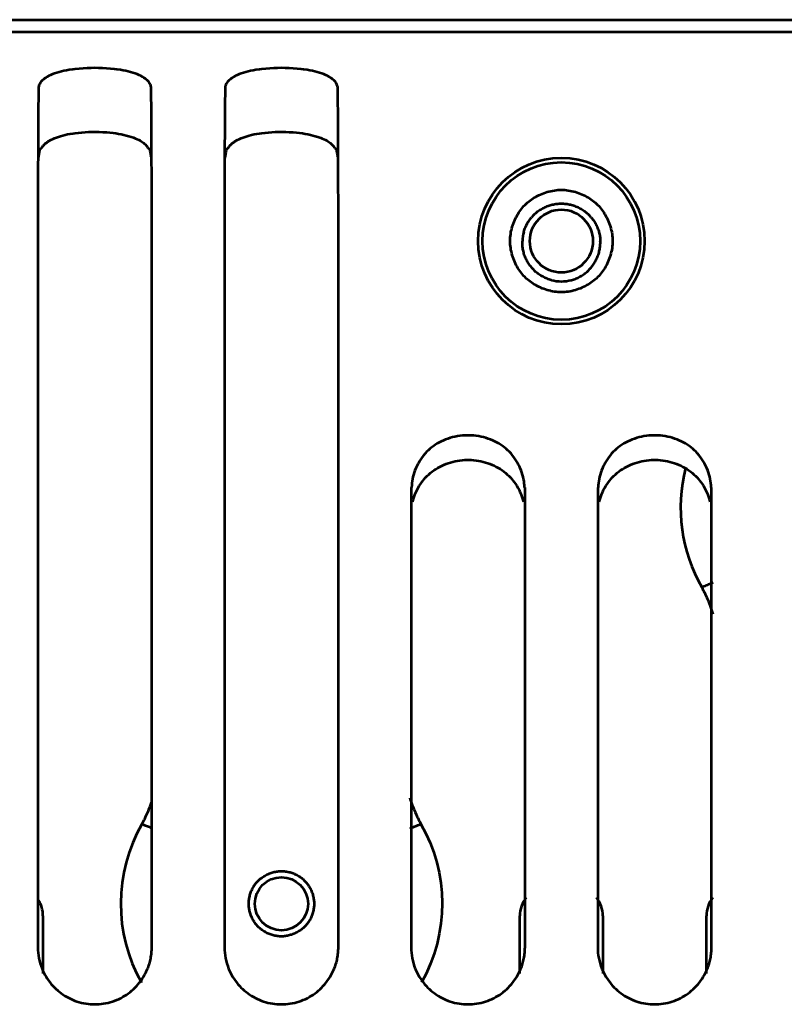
# Model space of a CAD drawing. Header units: millimetres. Extents: x 0 to 820, y 0 to 1200.
# Tile 51 of 81: x 151 to 183, y 921 to 962. Entities that reach past the tile are written whole.
import ezdxf

# ---------------------------------------------------------------- set-up
doc = ezdxf.new("R2010")
doc.units = ezdxf.units.MM
doc.header["$MEASUREMENT"] = 0
doc.layers.add('Layer 1', color=7, linetype='Continuous', lineweight=0)

# ---------------------------------------------------------------- blocks, each defined once
blk = doc.blocks.new('Block_3')
at = {"layer": 'Layer 1', "color": 18, "lineweight": 53, "true_color": 0x010101}
for p, q in [((596.49, 961.528), (70.99, 961.528)), ((151.846, 956.762), (151.846, 956.719)), ((151.847, 956.75), (151.847, 956.705)), ((151.921, 956.647), (151.931, 956.705)), ((156.533, 956.719), (156.533, 956.762)), ((156.533, 956.705), (156.533, 956.75)), ((159.546, 956.762), (159.546, 956.719)), ((159.547, 956.75), (159.547, 956.705)), ((159.621, 956.647), (159.631, 956.705)), ((164.233, 956.719), (164.233, 956.762)), ((164.233, 956.705), (164.233, 956.75)), ((151.84, 950.693), (151.84, 923.759)), ((156.54, 949.57), (156.54, 950.693)), ((159.54, 950.693), (159.54, 923.759)), ((164.24, 949.57), (164.24, 950.693)), ((156.54, 948.435), (156.54, 949.57)), ((164.24, 948.435), (164.24, 949.57)), ((156.54, 923.759), (156.54, 948.435)), ((164.24, 923.759), (164.24, 948.435)), ((167.24, 942.738), (167.24, 923.759)), ((171.94, 941.526), (171.94, 942.738)), ((174.94, 942.738), (174.94, 923.759)), ((179.64, 941.526), (179.64, 942.738)), ((171.94, 923.759), (171.94, 941.526)), ((179.64, 923.759), (179.64, 941.526))]:
    blk.add_line(p, q, dxfattribs=at)
for points in [[(156.513, 959.22), (156.511, 959.258), (156.505, 959.295), (156.495, 959.331), (156.482, 959.367), (156.464, 959.403), (156.443, 959.438), (156.417, 959.474), (156.387, 959.509), (156.352, 959.544), (156.311, 959.58), (156.265, 959.615), (156.212, 959.651), (156.153, 959.686), (156.088, 959.721), (156.015, 959.756), (155.935, 959.791), (155.853, 959.822), (155.758, 959.855), (155.663, 959.885), (155.566, 959.91), (155.466, 959.933), (155.361, 959.954), (155.246, 959.972), (155.114, 959.99), (155.097, 959.993), (155.008, 960.003), (154.837, 960.02), (154.669, 960.034), (154.505, 960.043), (154.345, 960.049), (154.189, 960.051), (154.033, 960.049), (153.873, 960.043), (153.709, 960.034), (153.541, 960.02), (153.37, 960.003), (153.281, 959.993), (153.264, 959.99), (153.132, 959.972), (153.017, 959.954), (152.912, 959.933), (152.812, 959.91), (152.715, 959.885), (152.62, 959.855), (152.526, 959.822), (152.444, 959.791), (152.364, 959.756), (152.291, 959.721), (152.226, 959.686), (152.167, 959.651), (152.115, 959.615), (152.068, 959.58), (152.028, 959.544), (151.992, 959.509), (151.962, 959.473), (151.936, 959.438), (151.915, 959.402), (151.897, 959.367), (151.884, 959.331), (151.874, 959.295), (151.868, 959.258), (151.866, 959.22)], [(164.214, 959.22), (164.211, 959.258), (164.205, 959.295), (164.195, 959.331), (164.182, 959.367), (164.165, 959.403), (164.143, 959.438), (164.117, 959.474), (164.087, 959.509), (164.052, 959.544), (164.011, 959.58), (163.965, 959.615), (163.912, 959.651), (163.853, 959.686), (163.788, 959.721), (163.715, 959.756), (163.635, 959.791), (163.553, 959.822), (163.458, 959.855), (163.363, 959.885), (163.266, 959.91), (163.166, 959.933), (163.061, 959.954), (162.946, 959.972), (162.814, 959.99), (162.797, 959.993), (162.708, 960.003), (162.537, 960.02), (162.369, 960.034), (162.205, 960.043), (162.045, 960.049), (161.889, 960.051), (161.733, 960.049), (161.573, 960.043), (161.409, 960.034), (161.241, 960.02), (161.07, 960.003), (160.981, 959.993), (160.964, 959.99), (160.832, 959.972), (160.717, 959.954), (160.612, 959.933), (160.512, 959.91), (160.416, 959.885), (160.32, 959.855), (160.226, 959.822), (160.144, 959.791), (160.064, 959.756), (159.991, 959.721), (159.926, 959.686), (159.867, 959.651), (159.815, 959.615), (159.768, 959.58), (159.728, 959.544), (159.692, 959.509), (159.662, 959.473), (159.636, 959.438), (159.615, 959.402), (159.597, 959.367), (159.584, 959.331), (159.574, 959.295), (159.568, 959.258), (159.566, 959.22)], [(151.866, 959.22), (151.865, 959.175), (151.862, 958.951), (151.86, 958.727), (151.858, 958.548), (151.856, 958.325), (151.854, 958.101), (151.852, 957.877), (151.851, 957.653), (151.849, 957.429), (151.848, 957.205), (151.847, 956.981)], [(156.532, 956.981), (156.531, 957.158), (156.53, 957.382), (156.529, 957.606), (156.528, 957.653), (156.527, 957.877), (156.526, 958.101), (156.524, 958.325), (156.522, 958.549), (156.519, 958.772), (156.517, 958.996), (156.514, 959.22)], [(159.566, 959.22), (159.565, 959.175), (159.562, 958.951), (159.56, 958.727), (159.557, 958.548), (159.556, 958.325), (159.554, 958.101), (159.552, 957.877), (159.551, 957.653), (159.549, 957.429), (159.548, 957.205), (159.547, 956.981)], [(164.232, 956.981), (164.231, 957.158), (164.23, 957.382), (164.229, 957.606), (164.228, 957.653), (164.227, 957.877), (164.226, 958.101), (164.224, 958.325), (164.222, 958.549), (164.219, 958.772), (164.217, 958.996), (164.214, 959.22)], [(152.377, 957.081), (152.449, 957.116), (152.525, 957.15), (152.604, 957.182), (152.687, 957.212), (152.773, 957.24), (152.865, 957.266), (152.961, 957.29), (153.064, 957.313), (153.173, 957.333), (153.29, 957.352), (153.38, 957.365), (153.517, 957.381), (153.655, 957.394), (153.794, 957.405), (153.935, 957.412), (154.078, 957.416), (154.223, 957.417), (154.368, 957.414), (154.515, 957.409), (154.663, 957.4), (154.664, 957.4), (154.68, 957.399), (154.815, 957.387), (154.941, 957.374), (155.06, 957.358), (155.173, 957.34), (155.282, 957.319), (155.386, 957.296), (155.488, 957.271), (155.588, 957.243), (155.685, 957.212), (155.781, 957.179), (155.784, 957.177), (155.865, 957.146), (155.937, 957.115), (156.002, 957.084), (156.059, 957.054), (156.112, 957.023), (156.159, 956.991), (156.202, 956.959), (156.241, 956.926), (156.276, 956.892), (156.307, 956.858), (156.335, 956.823), (156.359, 956.787), (156.381, 956.75)], [(160.077, 957.081), (160.149, 957.116), (160.225, 957.15), (160.304, 957.182), (160.387, 957.212), (160.473, 957.24), (160.565, 957.266), (160.661, 957.29), (160.764, 957.313), (160.873, 957.333), (160.99, 957.352), (161.08, 957.365), (161.217, 957.381), (161.355, 957.394), (161.494, 957.405), (161.635, 957.412), (161.778, 957.416), (161.923, 957.417), (162.068, 957.414), (162.215, 957.409), (162.363, 957.4), (162.364, 957.4), (162.38, 957.399), (162.515, 957.387), (162.641, 957.374), (162.76, 957.358), (162.873, 957.34), (162.982, 957.319), (163.086, 957.296), (163.188, 957.271), (163.288, 957.243), (163.385, 957.212), (163.481, 957.179), (163.484, 957.177), (163.565, 957.146), (163.637, 957.115), (163.702, 957.084), (163.759, 957.054), (163.812, 957.023), (163.859, 956.991), (163.902, 956.959), (163.941, 956.926), (163.976, 956.892), (164.007, 956.858), (164.035, 956.823), (164.059, 956.787), (164.081, 956.75)], [(151.847, 956.981), (151.847, 956.959), (151.847, 956.937), (151.847, 956.915), (151.847, 956.893), (151.847, 956.871), (151.847, 956.85), (151.847, 956.827), (151.847, 956.806), (151.847, 956.784), (151.846, 956.762)], [(152.147, 956.929), (152.168, 956.947), (152.189, 956.964), (152.212, 956.981), (152.234, 956.996), (152.257, 957.012), (152.281, 957.026), (152.304, 957.041), (152.328, 957.055), (152.352, 957.068), (152.377, 957.081)], [(156.533, 956.762), (156.533, 956.784), (156.533, 956.806), (156.532, 956.828), (156.532, 956.85), (156.532, 956.871), (156.532, 956.893), (156.532, 956.915), (156.532, 956.937), (156.532, 956.959), (156.532, 956.981)], [(159.547, 956.981), (159.547, 956.959), (159.547, 956.937), (159.547, 956.915), (159.547, 956.893), (159.547, 956.871), (159.547, 956.85), (159.547, 956.827), (159.547, 956.806), (159.547, 956.784), (159.546, 956.762)], [(159.847, 956.929), (159.868, 956.947), (159.889, 956.964), (159.912, 956.981), (159.934, 956.996), (159.957, 957.012), (159.981, 957.026), (160.004, 957.041), (160.028, 957.055), (160.052, 957.068), (160.077, 957.081)], [(164.233, 956.762), (164.233, 956.784), (164.232, 956.806), (164.232, 956.828), (164.232, 956.85), (164.232, 956.871), (164.232, 956.893), (164.232, 956.915), (164.232, 956.937), (164.232, 956.959), (164.232, 956.981)], [(151.846, 956.719), (151.846, 956.672), (151.846, 956.56), (151.845, 956.447), (151.845, 956.381), (151.845, 956.268), (151.844, 956.156), (151.844, 956.043), (151.844, 955.931), (151.843, 955.818), (151.843, 955.706), (151.843, 955.593)], [(151.87, 956.359), (151.875, 956.388), (151.881, 956.417), (151.886, 956.446), (151.891, 956.474), (151.896, 956.503), (151.901, 956.532), (151.906, 956.561), (151.911, 956.59), (151.916, 956.618), (151.921, 956.647)], [(151.932, 956.705), (151.933, 956.71), (151.936, 956.714), (151.94, 956.719), (151.945, 956.724), (151.946, 956.725), (151.952, 956.728), (151.957, 956.732), (151.962, 956.735), (151.968, 956.737), (151.973, 956.74), (151.979, 956.742)], [(151.979, 956.742), (151.98, 956.743), (151.983, 956.743), (151.984, 956.745), (151.986, 956.745), (151.988, 956.746), (151.989, 956.746), (151.99, 956.747), (151.992, 956.747), (151.994, 956.748), (151.996, 956.749), (151.998, 956.75)], [(151.998, 956.749), (152.009, 956.77), (152.022, 956.79), (152.035, 956.809), (152.049, 956.828), (152.064, 956.846), (152.079, 956.864), (152.096, 956.881), (152.112, 956.898), (152.129, 956.914), (152.147, 956.929)], [(156.381, 956.749), (156.385, 956.748), (156.392, 956.745), (156.4, 956.742), (156.407, 956.74), (156.415, 956.736), (156.422, 956.732), (156.429, 956.728), (156.432, 956.725), (156.439, 956.72), (156.443, 956.715), (156.446, 956.71), (156.448, 956.705)], [(156.448, 956.705), (156.453, 956.676), (156.458, 956.647), (156.463, 956.618), (156.468, 956.59), (156.473, 956.561), (156.478, 956.532), (156.484, 956.503), (156.488, 956.475), (156.493, 956.446), (156.499, 956.417)], [(156.536, 955.593), (156.536, 955.659), (156.536, 955.771), (156.536, 955.884), (156.536, 955.931), (156.535, 956.043), (156.535, 956.156), (156.535, 956.269), (156.534, 956.381), (156.534, 956.494), (156.533, 956.606), (156.533, 956.719)], [(159.546, 956.719), (159.546, 956.672), (159.546, 956.56), (159.545, 956.447), (159.545, 956.381), (159.545, 956.268), (159.544, 956.156), (159.544, 956.043), (159.544, 955.931), (159.543, 955.818), (159.543, 955.706), (159.543, 955.593)], [(159.57, 956.359), (159.575, 956.388), (159.581, 956.417), (159.586, 956.446), (159.591, 956.474), (159.596, 956.503), (159.601, 956.532), (159.606, 956.561), (159.611, 956.59), (159.616, 956.618), (159.621, 956.647)], [(159.632, 956.705), (159.633, 956.71), (159.636, 956.714), (159.64, 956.719), (159.645, 956.724), (159.646, 956.725), (159.652, 956.728), (159.657, 956.732), (159.662, 956.735), (159.668, 956.737), (159.673, 956.74), (159.679, 956.742)], [(159.679, 956.742), (159.68, 956.743), (159.682, 956.743), (159.684, 956.745), (159.686, 956.745), (159.688, 956.746), (159.688, 956.746), (159.691, 956.747), (159.692, 956.747), (159.694, 956.748), (159.696, 956.749), (159.698, 956.75)], [(159.698, 956.749), (159.709, 956.77), (159.722, 956.79), (159.735, 956.809), (159.749, 956.828), (159.764, 956.846), (159.779, 956.864), (159.796, 956.881), (159.812, 956.898), (159.829, 956.914), (159.847, 956.929)], [(164.081, 956.749), (164.085, 956.748), (164.092, 956.745), (164.1, 956.742), (164.107, 956.74), (164.115, 956.736), (164.122, 956.732), (164.129, 956.728), (164.132, 956.725), (164.139, 956.72), (164.143, 956.715), (164.146, 956.71), (164.148, 956.705)], [(164.148, 956.705), (164.153, 956.676), (164.158, 956.647), (164.163, 956.618), (164.168, 956.59), (164.173, 956.561), (164.178, 956.532), (164.184, 956.503), (164.188, 956.475), (164.193, 956.446), (164.199, 956.417)], [(164.236, 955.593), (164.236, 955.659), (164.236, 955.771), (164.236, 955.884), (164.236, 955.931), (164.235, 956.043), (164.235, 956.156), (164.235, 956.269), (164.234, 956.381), (164.234, 956.494), (164.233, 956.606), (164.233, 956.719)], [(151.843, 955.593), (151.843, 955.468), (151.842, 954.978), (151.841, 954.488), (151.841, 954.123), (151.84, 953.633), (151.84, 953.143), (151.84, 952.653), (151.84, 952.163), (151.84, 951.673), (151.84, 951.183), (151.84, 950.693)], [(156.54, 950.693), (156.54, 951.055), (156.54, 951.545), (156.54, 952.035), (156.54, 952.163), (156.539, 952.653), (156.539, 953.143), (156.539, 953.633), (156.539, 954.123), (156.538, 954.613), (156.537, 955.103), (156.536, 955.593)], [(159.543, 955.593), (159.543, 955.468), (159.542, 954.978), (159.541, 954.488), (159.541, 954.123), (159.54, 953.633), (159.54, 953.143), (159.54, 952.653), (159.54, 952.163), (159.54, 951.673), (159.54, 951.183), (159.54, 950.693)], [(164.24, 950.693), (164.24, 951.055), (164.24, 951.545), (164.24, 952.035), (164.24, 952.163), (164.239, 952.653), (164.239, 953.143), (164.239, 953.633), (164.239, 954.123), (164.238, 954.613), (164.237, 955.103), (164.236, 955.593)], [(171.325, 952.909), (171.327, 952.981), (171.332, 953.053), (171.34, 953.125), (171.35, 953.197), (171.362, 953.27), (171.376, 953.342), (171.378, 953.348), (171.395, 953.42), (171.414, 953.491), (171.437, 953.562), (171.461, 953.632), (171.487, 953.701), (171.515, 953.769), (171.546, 953.835), (171.578, 953.9), (171.612, 953.964), (171.648, 954.025), (171.686, 954.086), (171.725, 954.144), (171.766, 954.2), (171.809, 954.254), (171.852, 954.307), (171.897, 954.357), (171.944, 954.405), (171.992, 954.451), (172.042, 954.496), (172.095, 954.541), (172.149, 954.583), (172.205, 954.624), (172.264, 954.663), (172.324, 954.701), (172.385, 954.737), (172.449, 954.771), (172.514, 954.803), (172.58, 954.834), (172.648, 954.862), (172.717, 954.888), (172.787, 954.912), (172.857, 954.934), (172.929, 954.954), (173.001, 954.971), (173.007, 954.972), (173.079, 954.987), (173.152, 955), (173.224, 955.009), (173.297, 955.017), (173.368, 955.022), (173.439, 955.025)], [(173.44, 955.024), (173.511, 955.022), (173.583, 955.017), (173.655, 955.009), (173.727, 954.999), (173.8, 954.987), (173.872, 954.973), (173.878, 954.971), (173.95, 954.954), (174.022, 954.934), (174.093, 954.913), (174.162, 954.888), (174.231, 954.862), (174.299, 954.834), (174.366, 954.803), (174.431, 954.771), (174.494, 954.737), (174.556, 954.701), (174.616, 954.663), (174.674, 954.624), (174.73, 954.583), (174.784, 954.54), (174.837, 954.497), (174.887, 954.451), (174.935, 954.405), (174.982, 954.357), (175.027, 954.307), (175.07, 954.254), (175.113, 954.2), (175.154, 954.144), (175.193, 954.085), (175.231, 954.025), (175.267, 953.964), (175.301, 953.9), (175.334, 953.835), (175.364, 953.769), (175.392, 953.701), (175.419, 953.632), (175.443, 953.562), (175.465, 953.492), (175.484, 953.42), (175.502, 953.348), (175.503, 953.342), (175.517, 953.27), (175.53, 953.197), (175.54, 953.125), (175.547, 953.052), (175.552, 952.981), (175.555, 952.909)], [(172.427, 954.1), (172.437, 954.108), (172.475, 954.137), (172.514, 954.164), (172.552, 954.191), (172.592, 954.216), (172.632, 954.24), (172.673, 954.263), (172.714, 954.284), (172.757, 954.305), (172.801, 954.324), (172.845, 954.343), (172.89, 954.359), (172.936, 954.375), (172.982, 954.39), (173.017, 954.4), (173.064, 954.412), (173.111, 954.422), (173.158, 954.431), (173.206, 954.439), (173.253, 954.446), (173.3, 954.451), (173.347, 954.454), (173.393, 954.457), (173.44, 954.457)], [(173.44, 954.457), (173.487, 954.456), (173.534, 954.454), (173.581, 954.451), (173.629, 954.446), (173.676, 954.44), (173.723, 954.432), (173.724, 954.431), (173.772, 954.423), (173.818, 954.412), (173.865, 954.4), (173.91, 954.387), (173.955, 954.372)], [(173.955, 954.372), (173.999, 954.357), (174.043, 954.34), (174.087, 954.321), (174.131, 954.301), (174.174, 954.28), (174.216, 954.258), (174.257, 954.234), (174.297, 954.21), (174.338, 954.184), (174.377, 954.157), (174.415, 954.128), (174.452, 954.1)], [(171.892, 953.294), (171.906, 953.338), (171.921, 953.383), (171.937, 953.427), (171.955, 953.471), (171.974, 953.515), (171.995, 953.558), (172.017, 953.601), (172.023, 953.612), (172.046, 953.654), (172.071, 953.695), (172.096, 953.735), (172.123, 953.774), (172.151, 953.813), (172.179, 953.85), (172.209, 953.886)], [(174.67, 953.886), (174.697, 953.854), (174.726, 953.816), (174.754, 953.778), (174.78, 953.74), (174.806, 953.7), (174.83, 953.66), (174.853, 953.619), (174.875, 953.578), (174.895, 953.535), (174.915, 953.491), (174.934, 953.447), (174.95, 953.403), (174.966, 953.357), (174.981, 953.311), (174.989, 953.283), (175.002, 953.236), (175.013, 953.189), (175.022, 953.143), (175.03, 953.096), (175.037, 953.049), (175.042, 953.002), (175.046, 952.956), (175.048, 952.909)], [(173.44, 950.794), (173.368, 950.797), (173.296, 950.802), (173.224, 950.809), (173.152, 950.819), (173.079, 950.831), (173.007, 950.846), (173.001, 950.848), (172.929, 950.865), (172.858, 950.884), (172.787, 950.906), (172.717, 950.931), (172.648, 950.957), (172.58, 950.985), (172.514, 951.016), (172.449, 951.048), (172.385, 951.082), (172.323, 951.118), (172.263, 951.156), (172.205, 951.195), (172.149, 951.236), (172.095, 951.278), (172.042, 951.322), (171.992, 951.367), (171.944, 951.414), (171.898, 951.462), (171.852, 951.512), (171.809, 951.564), (171.766, 951.619), (171.725, 951.675), (171.686, 951.733), (171.648, 951.793), (171.612, 951.855), (171.578, 951.919), (171.546, 951.983), (171.515, 952.05), (171.487, 952.118), (171.461, 952.187), (171.437, 952.257), (171.415, 952.327), (171.395, 952.399), (171.378, 952.471), (171.377, 952.477), (171.362, 952.549), (171.349, 952.622), (171.34, 952.694), (171.332, 952.766), (171.327, 952.838), (171.325, 952.909)], [(172.157, 951.881), (172.152, 951.888), (172.123, 951.927), (172.097, 951.966), (172.071, 952.006), (172.047, 952.046), (172.024, 952.086), (172.002, 952.128), (171.982, 952.17), (171.963, 952.213), (171.945, 952.257), (171.928, 952.301), (171.912, 952.346), (171.898, 952.392), (171.885, 952.439), (171.873, 952.485), (171.873, 952.486), (171.863, 952.533), (171.854, 952.58), (171.846, 952.628), (171.84, 952.675), (171.836, 952.723), (171.832, 952.77), (171.831, 952.817), (171.83, 952.863), (171.831, 952.909)], [(175.555, 952.909), (175.552, 952.838), (175.547, 952.766), (175.54, 952.694), (175.53, 952.621), (175.517, 952.549), (175.503, 952.476), (175.501, 952.471), (175.484, 952.398), (175.464, 952.327), (175.443, 952.256), (175.419, 952.186), (175.392, 952.118), (175.364, 952.05), (175.334, 951.983), (175.301, 951.918), (175.267, 951.855), (175.231, 951.793), (175.193, 951.733), (175.154, 951.675), (175.113, 951.619), (175.071, 951.565), (175.027, 951.512), (174.981, 951.462), (174.935, 951.414), (174.887, 951.367), (174.837, 951.322), (174.785, 951.278), (174.73, 951.236), (174.674, 951.195), (174.616, 951.156), (174.556, 951.118), (174.494, 951.082), (174.43, 951.048), (174.365, 951.015), (174.299, 950.985), (174.231, 950.957), (174.162, 950.93), (174.092, 950.906), (174.022, 950.884), (173.95, 950.865), (173.878, 950.847), (173.872, 950.846), (173.8, 950.831), (173.727, 950.819), (173.655, 950.809), (173.583, 950.802), (173.511, 950.797), (173.439, 950.794)], [(174.722, 951.881), (174.728, 951.888), (174.756, 951.927), (174.783, 951.966), (174.808, 952.005), (174.832, 952.046), (174.855, 952.086), (174.877, 952.128), (174.897, 952.17), (174.916, 952.213), (174.935, 952.257), (174.952, 952.301), (174.967, 952.346), (174.981, 952.392), (174.994, 952.439), (175.006, 952.485), (175.006, 952.486), (175.016, 952.533), (175.025, 952.58), (175.033, 952.628), (175.039, 952.675), (175.044, 952.723), (175.047, 952.77), (175.049, 952.817), (175.049, 952.863), (175.048, 952.909)], [(173.028, 951.298), (173.024, 951.3), (172.978, 951.313), (172.932, 951.327), (172.887, 951.342), (172.843, 951.359), (172.8, 951.377), (172.756, 951.397), (172.713, 951.418), (172.671, 951.44), (172.629, 951.463), (172.609, 951.475), (172.568, 951.501), (172.529, 951.527), (172.489, 951.555), (172.452, 951.583), (172.415, 951.613), (172.379, 951.643)], [(173.851, 951.298), (173.856, 951.3), (173.901, 951.312), (173.947, 951.327), (173.992, 951.342), (174.036, 951.359), (174.079, 951.377), (174.123, 951.397), (174.166, 951.418), (174.208, 951.44), (174.25, 951.463), (174.27, 951.475), (174.311, 951.501), (174.351, 951.527), (174.39, 951.555), (174.428, 951.583), (174.465, 951.612), (174.5, 951.643)], [(171.917, 942.738), (171.915, 942.824), (171.909, 942.91), (171.899, 942.998), (171.884, 943.086), (171.865, 943.176), (171.842, 943.265), (171.814, 943.354), (171.783, 943.443), (171.747, 943.531), (171.707, 943.618), (171.664, 943.704), (171.64, 943.747), (171.591, 943.83), (171.539, 943.911), (171.483, 943.989), (171.425, 944.064), (171.364, 944.136), (171.301, 944.204), (171.235, 944.269), (171.167, 944.33), (171.096, 944.389), (171.021, 944.446), (170.944, 944.499), (170.864, 944.549), (170.78, 944.596), (170.695, 944.641), (170.606, 944.682), (170.515, 944.719), (170.421, 944.753), (170.326, 944.784), (170.229, 944.811), (170.13, 944.834), (170.029, 944.853), (169.927, 944.868), (169.825, 944.88), (169.721, 944.887), (169.618, 944.89), (169.59, 944.89), (169.562, 944.89), (169.458, 944.887), (169.355, 944.88), (169.252, 944.868), (169.15, 944.853), (169.05, 944.834), (168.95, 944.811), (168.853, 944.784), (168.758, 944.753), (168.664, 944.719), (168.573, 944.682), (168.485, 944.641), (168.399, 944.596), (168.316, 944.549), (168.235, 944.499), (168.158, 944.446), (168.084, 944.389), (168.012, 944.33), (167.944, 944.269), (167.879, 944.204), (167.815, 944.136), (167.754, 944.064), (167.696, 943.989), (167.641, 943.911), (167.588, 943.831), (167.539, 943.747), (167.515, 943.704), (167.472, 943.618), (167.432, 943.531), (167.396, 943.443), (167.365, 943.354), (167.338, 943.265), (167.314, 943.176), (167.296, 943.086), (167.281, 942.998), (167.27, 942.91), (167.264, 942.824), (167.262, 942.738)], [(179.617, 942.738), (179.615, 942.824), (179.609, 942.91), (179.598, 942.998), (179.584, 943.086), (179.565, 943.176), (179.542, 943.265), (179.514, 943.354), (179.483, 943.443), (179.447, 943.531), (179.407, 943.618), (179.364, 943.704), (179.34, 943.747), (179.291, 943.83), (179.239, 943.911), (179.183, 943.989), (179.125, 944.064), (179.064, 944.136), (179.001, 944.204), (178.935, 944.269), (178.867, 944.33), (178.796, 944.389), (178.721, 944.446), (178.644, 944.499), (178.564, 944.549), (178.48, 944.596), (178.395, 944.641), (178.306, 944.682), (178.215, 944.719), (178.122, 944.753), (178.026, 944.784), (177.929, 944.811), (177.83, 944.834), (177.729, 944.853), (177.627, 944.868), (177.525, 944.88), (177.421, 944.887), (177.318, 944.89), (177.29, 944.89), (177.262, 944.89), (177.158, 944.887), (177.055, 944.88), (176.952, 944.868), (176.85, 944.853), (176.75, 944.834), (176.65, 944.811), (176.553, 944.784), (176.458, 944.753), (176.364, 944.719), (176.273, 944.682), (176.185, 944.641), (176.099, 944.596), (176.016, 944.549), (175.935, 944.499), (175.858, 944.446), (175.784, 944.389), (175.712, 944.33), (175.644, 944.269), (175.579, 944.204), (175.515, 944.136), (175.454, 944.064), (175.396, 943.989), (175.341, 943.911), (175.288, 943.831), (175.239, 943.747), (175.215, 943.704), (175.172, 943.618), (175.132, 943.531), (175.096, 943.443), (175.065, 943.354), (175.038, 943.265), (175.014, 943.176), (174.996, 943.086), (174.981, 942.998), (174.97, 942.91), (174.964, 942.824), (174.962, 942.738)], [(167.307, 942.149), (167.327, 942.232), (167.35, 942.314), (167.378, 942.397), (167.41, 942.48), (167.445, 942.562), (167.485, 942.644), (167.528, 942.724), (167.576, 942.803), (167.627, 942.882), (167.681, 942.958), (167.739, 943.032), (167.776, 943.076), (167.839, 943.146), (167.904, 943.214), (167.972, 943.278), (168.041, 943.339), (168.113, 943.396), (168.187, 943.45), (168.264, 943.501), (168.343, 943.55), (168.425, 943.596), (168.509, 943.638), (168.596, 943.678), (168.685, 943.714), (168.776, 943.746), (168.869, 943.775), (168.964, 943.801), (169.06, 943.823), (169.158, 943.842), (169.257, 943.856), (169.357, 943.867), (169.457, 943.874), (169.558, 943.878), (169.589, 943.878), (169.619, 943.878), (169.72, 943.874), (169.821, 943.867), (169.921, 943.856), (170.02, 943.842), (170.117, 943.824), (170.214, 943.802), (170.309, 943.776), (170.402, 943.747), (170.493, 943.714), (170.582, 943.678), (170.668, 943.639), (170.753, 943.597), (170.835, 943.551), (170.914, 943.503), (170.991, 943.451), (171.065, 943.397), (171.136, 943.34), (171.206, 943.279), (171.274, 943.215), (171.339, 943.148), (171.402, 943.077), (171.439, 943.033), (171.497, 942.959), (171.551, 942.883), (171.603, 942.805), (171.65, 942.725), (171.694, 942.645), (171.733, 942.563), (171.769, 942.481), (171.801, 942.399), (171.828, 942.316), (171.852, 942.233), (171.872, 942.151)], [(175.007, 942.149), (175.027, 942.232), (175.05, 942.314), (175.078, 942.397), (175.11, 942.48), (175.145, 942.562), (175.185, 942.644), (175.228, 942.724), (175.276, 942.803), (175.327, 942.882), (175.381, 942.958), (175.439, 943.032), (175.476, 943.076), (175.539, 943.146), (175.604, 943.214), (175.672, 943.278), (175.741, 943.339), (175.813, 943.396), (175.887, 943.45), (175.964, 943.501), (176.043, 943.55), (176.125, 943.596), (176.209, 943.638), (176.296, 943.678), (176.385, 943.714), (176.476, 943.746), (176.569, 943.775), (176.664, 943.801), (176.76, 943.823), (176.858, 943.842), (176.957, 943.856), (177.057, 943.867), (177.157, 943.874), (177.258, 943.878), (177.289, 943.878), (177.319, 943.878), (177.42, 943.874), (177.521, 943.867), (177.621, 943.856), (177.72, 943.842), (177.817, 943.824), (177.914, 943.802), (178.009, 943.776), (178.102, 943.747), (178.193, 943.714), (178.282, 943.678), (178.368, 943.639), (178.453, 943.597), (178.535, 943.551), (178.614, 943.503), (178.691, 943.451), (178.765, 943.397), (178.836, 943.34), (178.906, 943.279), (178.974, 943.215), (179.039, 943.148), (179.102, 943.077), (179.139, 943.033), (179.197, 942.959), (179.251, 942.883), (179.303, 942.805), (179.35, 942.725), (179.394, 942.645), (179.433, 942.563), (179.469, 942.481), (179.501, 942.399), (179.528, 942.316), (179.552, 942.233), (179.572, 942.151)], [(160.938, 926.513), (160.967, 926.541), (160.998, 926.568), (161.03, 926.595), (161.064, 926.621), (161.098, 926.647), (161.134, 926.672), (161.171, 926.695), (161.209, 926.718), (161.248, 926.74), (161.288, 926.76), (161.329, 926.78), (161.37, 926.798), (161.383, 926.803), (161.425, 926.819), (161.467, 926.834), (161.51, 926.848), (161.553, 926.86), (161.596, 926.871), (161.639, 926.88), (161.681, 926.888), (161.724, 926.894), (161.766, 926.899), (161.808, 926.903), (161.849, 926.905), (161.889, 926.906)], [(161.89, 926.906), (161.932, 926.905), (161.975, 926.903), (162.019, 926.9), (162.062, 926.895), (162.105, 926.888), (162.149, 926.88), (162.16, 926.878), (162.203, 926.869), (162.246, 926.858), (162.288, 926.846), (162.329, 926.832), (162.37, 926.817), (162.41, 926.802)], [(160.646, 926.076), (160.663, 926.115), (160.681, 926.154), (160.701, 926.193), (160.722, 926.231), (160.745, 926.269), (160.769, 926.306), (160.772, 926.311), (160.797, 926.347), (160.824, 926.383), (160.851, 926.417), (160.879, 926.45), (160.908, 926.482), (160.938, 926.512)], [(162.409, 926.802), (162.449, 926.785), (162.487, 926.766), (162.526, 926.746), (162.564, 926.725), (162.601, 926.703), (162.638, 926.678), (162.643, 926.675), (162.679, 926.65), (162.714, 926.624), (162.748, 926.597), (162.781, 926.568), (162.813, 926.539), (162.844, 926.51)], [(162.844, 926.51), (162.872, 926.48), (162.9, 926.45), (162.927, 926.417), (162.953, 926.384), (162.978, 926.349), (163.003, 926.313), (163.027, 926.276), (163.049, 926.239), (163.071, 926.199), (163.091, 926.16), (163.111, 926.119), (163.129, 926.077), (163.133, 926.066), (163.15, 926.025), (163.165, 925.982), (163.179, 925.939), (163.191, 925.896), (163.202, 925.853), (163.211, 925.81), (163.219, 925.768), (163.225, 925.725), (163.23, 925.683), (163.234, 925.641), (163.236, 925.6), (163.237, 925.56)], [(160.542, 925.559), (160.543, 925.602), (160.545, 925.645), (160.549, 925.688), (160.554, 925.732), (160.56, 925.775), (160.568, 925.818), (160.569, 925.827), (160.579, 925.87), (160.59, 925.912), (160.602, 925.955), (160.615, 925.996), (160.63, 926.037), (160.646, 926.076)], [(160.932, 924.611), (160.904, 924.64), (160.877, 924.671), (160.85, 924.703), (160.824, 924.737), (160.798, 924.771), (160.774, 924.807), (160.75, 924.844), (160.728, 924.882), (160.706, 924.921), (160.686, 924.961), (160.667, 925.002), (160.649, 925.044), (160.645, 925.052), (160.629, 925.094), (160.614, 925.137), (160.6, 925.179), (160.588, 925.222), (160.577, 925.265), (160.568, 925.308), (160.56, 925.351), (160.553, 925.394), (160.549, 925.436), (160.545, 925.477), (160.543, 925.519), (160.542, 925.559)], [(163.237, 925.559), (163.236, 925.517), (163.234, 925.474), (163.231, 925.43), (163.226, 925.387), (163.219, 925.344), (163.212, 925.3), (163.209, 925.29), (163.2, 925.247), (163.189, 925.205), (163.177, 925.163), (163.164, 925.121), (163.149, 925.081), (163.133, 925.041)], [(163.133, 925.041), (163.116, 925.002), (163.098, 924.963), (163.078, 924.924), (163.057, 924.886), (163.034, 924.848), (163.011, 924.812), (163.006, 924.805), (162.981, 924.769), (162.955, 924.733), (162.927, 924.7), (162.899, 924.666), (162.87, 924.635), (162.84, 924.604)], [(161.367, 924.317), (161.328, 924.334), (161.289, 924.352), (161.251, 924.373), (161.213, 924.394), (161.176, 924.416), (161.139, 924.44), (161.133, 924.444), (161.097, 924.469), (161.062, 924.496), (161.028, 924.523), (160.995, 924.551), (160.963, 924.581), (160.932, 924.611)], [(162.84, 924.604), (162.811, 924.575), (162.78, 924.548), (162.748, 924.521), (162.714, 924.495), (162.68, 924.469), (162.644, 924.445), (162.607, 924.421), (162.569, 924.399), (162.53, 924.377), (162.49, 924.356), (162.449, 924.337), (162.408, 924.319), (162.397, 924.315), (162.355, 924.298), (162.312, 924.283), (162.27, 924.27), (162.226, 924.257), (162.183, 924.247), (162.141, 924.237), (162.098, 924.229), (162.055, 924.223), (162.013, 924.218), (161.971, 924.214), (161.93, 924.212), (161.89, 924.211)], [(161.89, 924.212), (161.847, 924.212), (161.804, 924.214), (161.76, 924.218), (161.717, 924.223), (161.674, 924.229), (161.631, 924.237), (161.617, 924.24), (161.574, 924.249), (161.531, 924.26), (161.489, 924.273), (161.448, 924.286), (161.407, 924.301), (161.367, 924.317)], [(156.364, 922.867), (156.384, 922.92), (156.404, 922.973), (156.423, 923.027), (156.44, 923.082), (156.456, 923.138), (156.47, 923.194), (156.484, 923.251), (156.494, 923.303), (156.505, 923.36), (156.514, 923.417), (156.522, 923.474), (156.528, 923.532), (156.533, 923.589), (156.537, 923.646), (156.539, 923.703), (156.54, 923.759)], [(164.064, 922.867), (164.084, 922.92), (164.104, 922.973), (164.123, 923.027), (164.14, 923.082), (164.156, 923.138), (164.17, 923.194), (164.184, 923.251), (164.194, 923.303), (164.205, 923.36), (164.214, 923.417), (164.222, 923.474), (164.228, 923.532), (164.233, 923.589), (164.237, 923.646), (164.239, 923.703), (164.24, 923.759)], [(171.764, 922.867), (171.784, 922.92), (171.804, 922.973), (171.822, 923.027), (171.84, 923.082), (171.856, 923.138), (171.87, 923.194), (171.883, 923.251), (171.894, 923.303), (171.905, 923.36), (171.914, 923.417), (171.922, 923.474), (171.928, 923.532), (171.933, 923.589), (171.937, 923.646), (171.939, 923.703), (171.94, 923.759)], [(179.464, 922.867), (179.484, 922.92), (179.504, 922.973), (179.522, 923.027), (179.54, 923.082), (179.556, 923.138), (179.57, 923.194), (179.584, 923.251), (179.594, 923.303), (179.605, 923.36), (179.614, 923.417), (179.622, 923.474), (179.628, 923.532), (179.633, 923.589), (179.637, 923.646), (179.639, 923.703), (179.64, 923.759)], [(152.012, 922.875), (152.048, 922.792), (152.087, 922.71), (152.13, 922.629), (152.176, 922.549), (152.226, 922.47), (152.28, 922.393), (152.336, 922.318), (152.394, 922.246), (152.456, 922.175), (152.52, 922.107), (152.587, 922.042), (152.657, 921.979), (152.728, 921.92), (152.801, 921.864), (152.876, 921.811), (152.952, 921.762), (153.031, 921.715), (153.112, 921.671), (153.195, 921.63), (153.28, 921.593), (153.366, 921.559), (153.454, 921.528), (153.543, 921.5), (153.544, 921.5), (153.634, 921.476), (153.725, 921.456), (153.817, 921.439), (153.909, 921.426), (154.001, 921.417), (154.093, 921.411), (154.185, 921.409), (154.277, 921.411), (154.369, 921.416), (154.461, 921.425), (154.553, 921.438), (154.645, 921.454), (154.736, 921.474), (154.826, 921.498), (154.827, 921.498), (154.916, 921.525), (155.005, 921.556), (155.091, 921.59), (155.176, 921.627), (155.26, 921.667), (155.341, 921.711), (155.42, 921.757), (155.496, 921.807), (155.571, 921.859), (155.644, 921.914), (155.716, 921.974), (155.785, 922.036), (155.853, 922.101), (155.918, 922.169), (155.98, 922.239), (156.038, 922.311), (156.095, 922.386), (156.148, 922.463), (156.198, 922.541), (156.245, 922.621), (156.288, 922.702), (156.328, 922.784), (156.363, 922.867)], [(159.712, 922.875), (159.748, 922.792), (159.787, 922.71), (159.83, 922.629), (159.876, 922.549), (159.926, 922.47), (159.98, 922.393), (160.036, 922.318), (160.094, 922.246), (160.156, 922.175), (160.22, 922.107), (160.287, 922.042), (160.356, 921.979), (160.428, 921.92), (160.501, 921.864), (160.576, 921.811), (160.652, 921.762), (160.731, 921.715), (160.812, 921.671), (160.895, 921.63), (160.98, 921.593), (161.066, 921.559), (161.154, 921.528), (161.243, 921.5), (161.244, 921.5), (161.334, 921.476), (161.425, 921.456), (161.517, 921.439), (161.609, 921.426), (161.701, 921.417), (161.793, 921.411), (161.885, 921.409), (161.977, 921.411), (162.069, 921.416), (162.161, 921.425), (162.253, 921.438), (162.345, 921.454), (162.436, 921.474), (162.526, 921.498), (162.527, 921.498), (162.616, 921.525), (162.705, 921.556), (162.791, 921.59), (162.876, 921.627), (162.959, 921.667), (163.041, 921.711), (163.12, 921.757), (163.196, 921.807), (163.271, 921.859), (163.345, 921.914), (163.416, 921.974), (163.485, 922.036), (163.553, 922.101), (163.618, 922.169), (163.68, 922.239), (163.738, 922.311), (163.795, 922.386), (163.848, 922.463), (163.898, 922.541), (163.945, 922.621), (163.988, 922.702), (164.028, 922.784), (164.063, 922.867)], [(167.412, 922.875), (167.448, 922.792), (167.487, 922.71), (167.53, 922.629), (167.576, 922.549), (167.626, 922.47), (167.68, 922.393), (167.736, 922.318), (167.794, 922.246), (167.856, 922.175), (167.92, 922.107), (167.987, 922.042), (168.056, 921.979), (168.128, 921.92), (168.201, 921.864), (168.276, 921.811), (168.352, 921.762), (168.431, 921.715), (168.512, 921.671), (168.595, 921.63), (168.68, 921.593), (168.766, 921.559), (168.854, 921.528), (168.943, 921.5), (168.944, 921.5), (169.034, 921.476), (169.125, 921.456), (169.217, 921.439), (169.309, 921.426), (169.401, 921.417), (169.493, 921.411), (169.585, 921.409), (169.677, 921.411), (169.769, 921.416), (169.861, 921.425), (169.953, 921.438), (170.045, 921.454), (170.136, 921.474), (170.226, 921.498), (170.227, 921.498), (170.316, 921.525), (170.405, 921.556), (170.491, 921.59), (170.576, 921.627), (170.659, 921.667), (170.741, 921.711), (170.82, 921.757), (170.896, 921.807), (170.971, 921.859), (171.044, 921.914), (171.116, 921.974), (171.185, 922.036), (171.253, 922.101), (171.318, 922.169), (171.38, 922.239), (171.438, 922.311), (171.495, 922.386), (171.548, 922.463), (171.598, 922.541), (171.645, 922.621), (171.688, 922.702), (171.728, 922.784), (171.763, 922.867)], [(175.112, 922.875), (175.148, 922.792), (175.187, 922.71), (175.23, 922.629), (175.276, 922.549), (175.326, 922.47), (175.38, 922.393), (175.436, 922.318), (175.494, 922.246), (175.556, 922.175), (175.62, 922.107), (175.687, 922.042), (175.756, 921.979), (175.828, 921.92), (175.901, 921.864), (175.975, 921.811), (176.052, 921.762), (176.131, 921.715), (176.212, 921.671), (176.295, 921.63), (176.38, 921.593), (176.466, 921.559), (176.554, 921.528), (176.643, 921.5), (176.644, 921.5), (176.734, 921.476), (176.825, 921.456), (176.917, 921.439), (177.009, 921.426), (177.101, 921.417), (177.193, 921.411), (177.285, 921.409), (177.377, 921.411), (177.469, 921.416), (177.561, 921.425), (177.653, 921.438), (177.745, 921.454), (177.836, 921.474), (177.926, 921.498), (177.927, 921.498), (178.016, 921.525), (178.105, 921.556), (178.191, 921.59), (178.276, 921.627), (178.359, 921.667), (178.441, 921.711), (178.52, 921.757), (178.596, 921.807), (178.671, 921.859), (178.744, 921.914), (178.816, 921.974), (178.885, 922.036), (178.953, 922.101), (179.018, 922.169), (179.08, 922.239), (179.138, 922.311), (179.195, 922.386), (179.248, 922.463), (179.298, 922.541), (179.345, 922.621), (179.388, 922.702), (179.428, 922.784), (179.463, 922.867)]]:
    blk.add_lwpolyline(points, dxfattribs=at)
for points in [[(176.873, 952.909), (176.873, 954.806), (175.336, 956.343), (173.44, 956.343), (171.543, 956.343), (170.006, 954.806), (170.006, 952.909), (170.006, 951.013), (171.543, 949.476), (173.44, 949.476), (175.336, 949.476), (176.873, 951.013), (176.873, 952.909)], [(176.69, 952.909), (176.69, 954.704), (175.234, 956.159), (173.439, 956.159), (171.645, 956.159), (170.19, 954.704), (170.19, 952.909), (170.19, 951.114), (171.645, 949.659), (173.439, 949.659), (175.234, 949.659), (176.69, 951.114), (176.69, 952.909)], [(174.74, 952.909), (174.74, 953.627), (174.158, 954.209), (173.44, 954.209), (172.722, 954.209), (172.14, 953.627), (172.14, 952.909), (172.14, 952.191), (172.722, 951.609), (173.44, 951.609), (174.158, 951.609), (174.74, 952.191), (174.74, 952.909)], [(162.987, 925.559), (162.987, 926.165), (162.495, 926.656), (161.89, 926.656), (161.284, 926.656), (160.793, 926.165), (160.793, 925.559), (160.793, 924.954), (161.284, 924.462), (161.89, 924.462), (162.495, 924.462), (162.987, 924.954), (162.987, 925.559)]]:
    blk.add_open_spline(points, degree=3, knots=[0, 0, 0, 0, 1, 1, 1, 2, 2, 2, 3, 3, 3, 4, 4, 4, 4], dxfattribs=at)
for points in [[(172.427, 954.1), (172.348, 954.036), (172.275, 953.964), (172.209, 953.886)], [(174.67, 953.886), (174.604, 953.964), (174.531, 954.035), (174.452, 954.1)], [(171.892, 953.294), (171.856, 953.169), (171.836, 953.04), (171.831, 952.909)], [(172.157, 951.881), (172.223, 951.794), (172.297, 951.715), (172.379, 951.643)], [(174.5, 951.643), (174.582, 951.715), (174.657, 951.794), (174.722, 951.881)], [(173.028, 951.298), (173.163, 951.263), (173.301, 951.245), (173.439, 951.245)], [(173.44, 951.245), (173.579, 951.245), (173.717, 951.263), (173.851, 951.298)], [(151.84, 923.759), (151.84, 923.609), (151.854, 923.46), (151.883, 923.312)], [(159.54, 923.759), (159.54, 923.609), (159.554, 923.46), (159.583, 923.312)], [(167.24, 923.759), (167.24, 923.609), (167.254, 923.46), (167.283, 923.312)], [(174.94, 923.759), (174.94, 923.609), (174.954, 923.46), (174.983, 923.312)], [(151.883, 923.313), (151.912, 923.163), (151.955, 923.017), (152.012, 922.875)], [(159.583, 923.313), (159.612, 923.163), (159.655, 923.017), (159.712, 922.875)], [(167.283, 923.313), (167.312, 923.163), (167.355, 923.017), (167.412, 922.875)], [(174.983, 923.313), (175.012, 923.163), (175.055, 923.017), (175.112, 922.875)]]:
    blk.add_open_spline(points, degree=3, dxfattribs=at)
blk = doc.blocks.new('Block_33')
at = {"layer": 'Layer 1', "color": 18, "lineweight": 53, "true_color": 0x010101}
for p, q in [((70.94, 962.044), (596.54, 962.044)), ((152.05, 925.059), (152.05, 922.679)), ((171.729, 922.679), (171.729, 925.059)), ((175.15, 925.059), (175.15, 922.679)), ((179.429, 922.679), (179.429, 925.059))]:
    blk.add_line(p, q, dxfattribs=at)
for points in [[(179.701, 938.803), (179.654, 938.784), (179.606, 938.766), (179.559, 938.746), (179.511, 938.728), (179.464, 938.709), (179.416, 938.69), (179.369, 938.671), (179.322, 938.652), (179.274, 938.633), (179.227, 938.615)], [(179.702, 937.513), (179.692, 937.547), (179.666, 937.63), (179.639, 937.713), (179.611, 937.795), (179.582, 937.876), (179.551, 937.955), (179.52, 938.034), (179.487, 938.111), (179.454, 938.188), (179.42, 938.262), (179.384, 938.336), (179.348, 938.409), (179.311, 938.48), (179.273, 938.55), (179.233, 938.619)], [(156.133, 928.85), (156.165, 928.906), (156.197, 928.965), (156.23, 929.029), (156.263, 929.096), (156.298, 929.17), (156.334, 929.251), (156.348, 929.282), (156.36, 929.308), (156.398, 929.397), (156.434, 929.484), (156.467, 929.569), (156.499, 929.651), (156.527, 929.731)], [(167.186, 929.936), (167.208, 929.863), (167.232, 929.789), (167.259, 929.712), (167.288, 929.632), (167.32, 929.549), (167.356, 929.46), (167.388, 929.381), (167.408, 929.334), (167.445, 929.249), (167.48, 929.172), (167.514, 929.1), (167.547, 929.032), (167.58, 928.968), (167.613, 928.908), (167.646, 928.85)], [(156.126, 928.854), (156.166, 928.838), (156.206, 928.823), (156.246, 928.807), (156.286, 928.79), (156.326, 928.775), (156.366, 928.759), (156.406, 928.743), (156.446, 928.727), (156.486, 928.711), (156.526, 928.695)], [(167.188, 928.668), (167.234, 928.687), (167.281, 928.706), (167.328, 928.724), (167.374, 928.743), (167.42, 928.762), (167.467, 928.78), (167.513, 928.799), (167.56, 928.817), (167.607, 928.836), (167.653, 928.854)]]:
    blk.add_lwpolyline(points, dxfattribs=at)
for points in [[(178.56, 943.531), (178.141, 941.868), (178.382, 940.107), (179.234, 938.619)], [(156.133, 928.85), (154.976, 926.826), (154.967, 924.343), (156.11, 922.31)], [(167.646, 928.85), (168.803, 926.826), (168.812, 924.343), (167.669, 922.31)], [(152.05, 925.059), (152.05, 925.298), (151.983, 925.531), (151.855, 925.733)], [(171.988, 925.824), (171.82, 925.604), (171.729, 925.336), (171.729, 925.059)], [(175.15, 925.059), (175.15, 925.336), (175.059, 925.604), (174.891, 925.824)], [(179.688, 925.824), (179.52, 925.604), (179.429, 925.336), (179.429, 925.059)]]:
    blk.add_open_spline(points, degree=3, dxfattribs=at)

msp = doc.modelspace()

# ---------------------------------------------------------------- block references
at = {"layer": 'Layer 1'}
for name in ['Block_3', 'Block_33']:
    msp.add_blockref(name, (0, 0), dxfattribs=at)

doc.saveas('drawing.dxf')
